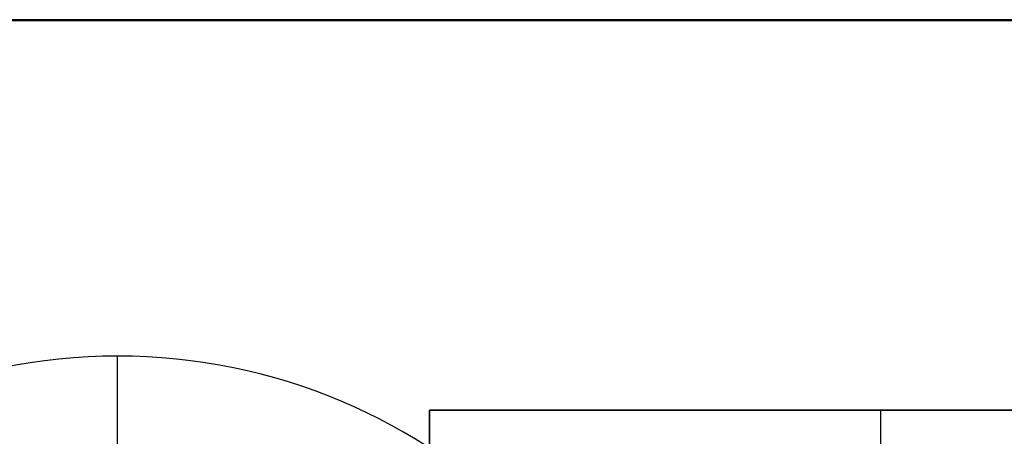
# Model space of a CAD drawing. Header units: millimetres. Extents: x -3796 to -2903, y 325 to 354.
# Tile 22 of 256: x -3630 to -3618, y 346 to 351. Entities that reach past the tile are written whole.
import ezdxf

# ---------------------------------------------------------------- set-up
doc = ezdxf.new("R2010")
doc.units = ezdxf.units.MM
doc.layers.add('METAL NEGRO', color=7, linetype='Continuous')

msp = doc.modelspace()

# ---------------------------------------------------------------- linework, layer by layer
at = {"layer": 'METAL NEGRO'}
for p, q in [((-3796.08, 350.821, 2971.513), (-3587.08, 350.821, 2971.513)), ((-3625.28, 346.067, 2980.511), (-3614.28, 346.067, 2980.511)), ((-3625.28, 333.067, 2980.508), (-3625.28, 346.067, 2980.508)), ((-3619.78, 346.067, 2980.761), (-3619.78, 346.067, 2980.261)), ((-3619.78, 333.067, 2980.255), (-3619.78, 346.067, 2980.261))]:
    msp.add_line(p, q, dxfattribs=at)
at = {"layer": 'METAL NEGRO', "extrusion": (-4.54747e-13, -0.000480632, 1)}
msp.add_arc((-3629.08, 341.149, 2962.094), 7, 0, 180, dxfattribs=at)
at = {"layer": 'METAL NEGRO'}
for points in [[(-3796.08, 350.826, 2962.263), (-3587.08, 350.826, 2962.263)], [(-3796.08, 350.817, 2980.763), (-3587.08, 350.817, 2980.763)], [(-3629.08, 344.483, 2947.26), (-3629.08, 346.726, 2962.261)], [(-3625.28, 346.067, 2980.261), (-3614.28, 346.067, 2980.261)], [(-3614.28, 346.067, 2980.761), (-3625.28, 346.067, 2980.761)], [(-3625.28, 346.067, 2980.761), (-3625.28, 346.067, 2980.261)], [(-3625.28, 346.067, 2980.761), (-3625.28, 333.067, 2980.755)], [(-3625.28, 333.067, 2980.255), (-3625.28, 346.067, 2980.261)]]:
    msp.add_open_spline(points, degree=1, dxfattribs=at)

doc.saveas('drawing.dxf')
